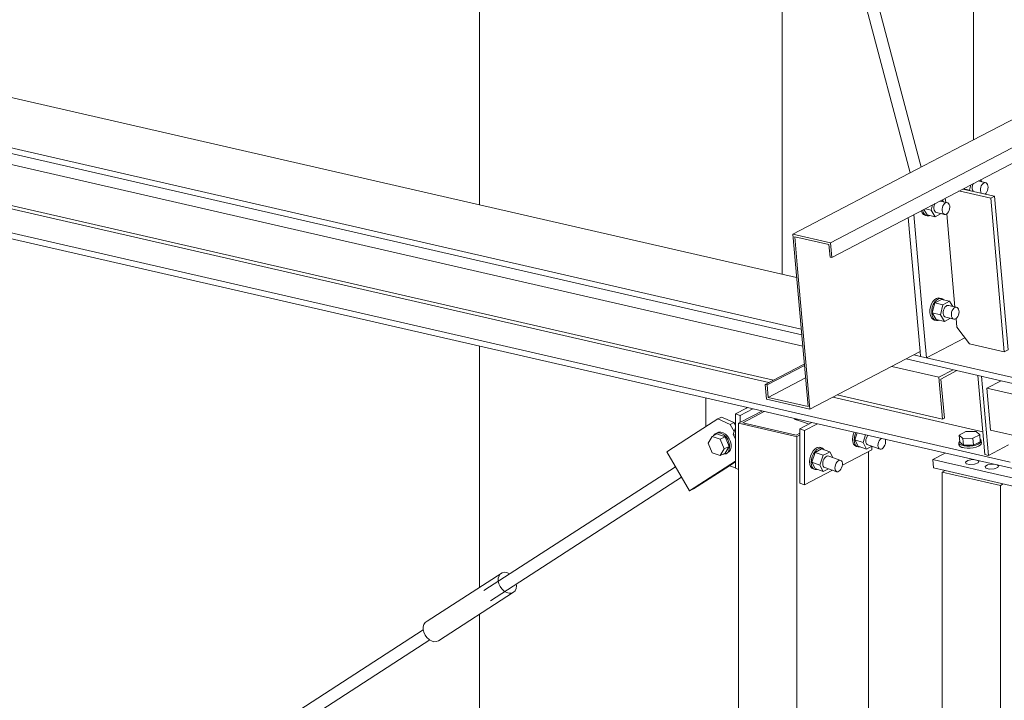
# Model space of a CAD drawing. Header units: millimetres. Extents: x 6879 to 7883, y 14059 to 14709.
# Tile 21 of 85: x 7098 to 7111, y 14332 to 14341. Entities that reach past the tile are written whole.
import ezdxf

# ---------------------------------------------------------------- set-up
doc = ezdxf.new("R2010")
doc.units = ezdxf.units.MM
doc.header["$LTSCALE"] = 10
doc.layers.add('PS_DIM', color=4, linetype='Continuous', lineweight=13)
doc.layers.add('PS_SOLID', color=7, linetype='Continuous', lineweight=30)

# ---------------------------------------------------------------- blocks, each defined once
blk = doc.blocks.new('uh')
at = {"layer": 'PS_SOLID', "color": 6, "linetype": 'Continuous', "lineweight": 13, "extrusion": (-1.11022e-16, 0.902689, 0.430295)}
for p, q in [((8162.645, 14356.898), (8189.539, 14370.952)), ((8162.663, 14356.703), (8178.578, 14365.021)), ((8177.094, 14364.824), (8164.298, 14358.137)), ((8164.298, 14358.137), (8163.789, 14357.871)), ((8163.789, 14357.871), (8162.146, 14357.012)), ((8164.49, 14357.598), (8164.508, 14357.667)), ((8164.531, 14357.66), (8164.527, 14357.638)), ((8164.538, 14357.68), (8164.531, 14357.66)), ((8164.542, 14357.685), (8164.538, 14357.68)), ((8164.711, 14357.695), (8164.606, 14357.719)), ((8164.655, 14357.708), (8164.638, 14357.736)), ((8164.647, 14357.655), (8164.657, 14357.673)), ((8164.657, 14357.673), (8164.67, 14357.686)), ((8164.67, 14357.686), (8164.684, 14357.695)), ((8164.684, 14357.695), (8164.697, 14357.698)), ((8164.697, 14357.698), (8164.711, 14357.695)), ((8164.722, 14357.686), (8164.711, 14357.695)), ((8164.731, 14357.673), (8164.722, 14357.686)), ((8164.736, 14357.655), (8164.731, 14357.673)), ((8164.41, 14357.616), (8164.49, 14357.598)), ((8164.494, 14357.591), (8164.49, 14357.598)), ((8164.527, 14357.638), (8164.527, 14357.617)), ((8164.527, 14357.617), (8164.531, 14357.598)), ((8164.531, 14357.598), (8164.538, 14357.583)), ((8164.538, 14357.583), (8164.54, 14357.58)), ((8164.636, 14357.613), (8164.64, 14357.635)), ((8164.636, 14357.592), (8164.636, 14357.613)), ((8164.639, 14357.573), (8164.636, 14357.592)), ((8164.647, 14357.558), (8164.639, 14357.573)), ((8164.64, 14357.635), (8164.647, 14357.655)), ((8164.649, 14357.556), (8164.647, 14357.558)), ((8164.693, 14357.545), (8164.697, 14357.547)), ((8164.697, 14357.547), (8164.71, 14357.558)), ((8164.71, 14357.558), (8164.721, 14357.574)), ((8164.721, 14357.574), (8164.73, 14357.593)), ((8164.73, 14357.593), (8164.736, 14357.614)), ((8164.738, 14357.635), (8164.736, 14357.655)), ((8164.736, 14357.614), (8164.738, 14357.635)), ((8163.981, 14357.332), (8163.999, 14357.402)), ((8164.03, 14357.414), (8164.023, 14357.394)), ((8164.033, 14357.419), (8164.03, 14357.414)), ((8164.202, 14357.429), (8164.098, 14357.453)), ((8164.147, 14357.442), (8164.13, 14357.47)), ((8164.139, 14357.389), (8164.149, 14357.407)), ((8164.149, 14357.407), (8164.161, 14357.42)), ((8164.161, 14357.42), (8164.175, 14357.429)), ((8164.175, 14357.429), (8164.189, 14357.432)), ((8164.189, 14357.432), (8164.202, 14357.429)), ((8164.213, 14357.421), (8164.202, 14357.429)), ((8164.222, 14357.407), (8164.213, 14357.421)), ((8164.228, 14357.39), (8164.222, 14357.407)), ((8163.85, 14357.324), (8163.85, 14357.323)), ((8163.85, 14357.323), (8163.863, 14357.294)), ((8163.863, 14357.294), (8163.882, 14357.273)), ((8163.873, 14357.318), (8163.87, 14357.334)), ((8163.886, 14357.288), (8163.873, 14357.318)), ((8163.882, 14357.273), (8163.905, 14357.262)), ((8163.883, 14357.341), (8163.927, 14357.269)), ((8163.905, 14357.267), (8163.886, 14357.288)), ((8163.901, 14357.351), (8163.981, 14357.332)), ((8163.928, 14357.257), (8163.905, 14357.267)), ((8163.927, 14357.269), (8164.035, 14357.244)), ((8164.035, 14357.244), (8163.981, 14357.332)), ((8164.023, 14357.394), (8164.019, 14357.373)), ((8164.019, 14357.373), (8164.019, 14357.352)), ((8164.019, 14357.352), (8164.022, 14357.333)), ((8164.022, 14357.333), (8164.029, 14357.317)), ((8164.029, 14357.317), (8164.04, 14357.306)), ((8164.035, 14357.244), (8164.115, 14357.286)), ((8164.04, 14357.306), (8164.052, 14357.3)), ((8164.052, 14357.3), (8164.161, 14357.275)), ((8164.127, 14357.348), (8164.131, 14357.369)), ((8164.127, 14357.327), (8164.127, 14357.348)), ((8164.131, 14357.308), (8164.127, 14357.327)), ((8164.131, 14357.369), (8164.139, 14357.389)), ((8164.138, 14357.292), (8164.131, 14357.308)), ((8164.148, 14357.281), (8164.138, 14357.292)), ((8164.161, 14357.275), (8164.148, 14357.281)), ((8164.161, 14357.275), (8164.174, 14357.275)), ((8164.174, 14357.275), (8164.188, 14357.281)), ((8164.188, 14357.281), (8164.201, 14357.292)), ((8164.201, 14357.292), (8164.213, 14357.308)), ((8164.213, 14357.308), (8164.222, 14357.327)), ((8164.222, 14357.327), (8164.227, 14357.348)), ((8164.227, 14357.348), (8164.229, 14357.37)), ((8164.229, 14357.37), (8164.228, 14357.39)), ((8163.905, 14357.262), (8163.928, 14357.257)), ((8163.928, 14357.257), (8163.954, 14357.257)), ((8163.954, 14357.257), (8163.963, 14357.261)), ((8162.146, 14357.012), (8162.645, 14356.898)), ((8162.146, 14357.012), (8162.349, 14354.724)), ((8162.21, 14356.553), (8162.172, 14356.979)), ((8162.172, 14356.979), (8162.625, 14356.875)), ((8162.625, 14356.875), (8162.64, 14356.709)), ((8162.663, 14356.703), (8162.645, 14356.898)), ((8162.64, 14356.709), (8162.663, 14356.703)), ((8162.333, 14355.163), (8162.21, 14356.553)), ((8164.006, 14356.119), (8163.987, 14356.086)), ((8163.996, 14355.967), (8164.03, 14356.101)), ((8164.03, 14356.144), (8164.006, 14356.119)), ((8164.01, 14356.081), (8164.029, 14356.114)), ((8164.029, 14356.114), (8164.053, 14356.139)), ((8164.055, 14356.161), (8164.03, 14356.144)), ((8164.118, 14356.147), (8164.03, 14356.101)), ((8164.139, 14356.076), (8164.03, 14356.101)), ((8164.053, 14356.139), (8164.078, 14356.155)), ((8164.081, 14356.166), (8164.055, 14356.161)), ((8164.078, 14356.155), (8164.104, 14356.161)), ((8164.106, 14356.161), (8164.081, 14356.166)), ((8164.104, 14356.161), (8164.117, 14356.158)), ((8164.129, 14356.155), (8164.106, 14356.161)), ((8164.117, 14356.158), (8164.129, 14356.155)), ((8164.227, 14356.123), (8164.118, 14356.147)), ((8164.149, 14356.14), (8164.129, 14356.155)), ((8164.139, 14356.076), (8164.186, 14356.101)), ((8164.186, 14356.101), (8164.227, 14356.123)), ((8164.27, 14356.052), (8164.227, 14356.123)), ((8163.973, 14356.048), (8163.966, 14356.008)), ((8163.966, 14356.008), (8163.966, 14355.969)), ((8163.966, 14355.969), (8163.973, 14355.933)), ((8163.987, 14356.086), (8163.973, 14356.048)), ((8163.989, 14356.003), (8163.996, 14356.043)), ((8163.989, 14355.963), (8163.989, 14356.003)), ((8163.996, 14355.928), (8163.989, 14355.963)), ((8163.996, 14356.043), (8164.01, 14356.081)), ((8163.996, 14355.967), (8164.05, 14355.879)), ((8163.996, 14355.967), (8164.104, 14355.942)), ((8164.104, 14355.942), (8164.139, 14356.076)), ((8164.146, 14356.004), (8164.142, 14355.983)), ((8164.142, 14355.983), (8164.142, 14355.962)), ((8164.142, 14355.962), (8164.145, 14355.943)), ((8164.153, 14356.024), (8164.146, 14356.004)), ((8164.163, 14356.042), (8164.153, 14356.024)), ((8164.176, 14356.055), (8164.163, 14356.042)), ((8164.189, 14356.064), (8164.176, 14356.055)), ((8164.203, 14356.067), (8164.189, 14356.064)), ((8164.216, 14356.064), (8164.203, 14356.067)), ((8164.325, 14356.039), (8164.216, 14356.064)), ((8164.25, 14355.958), (8164.254, 14355.979)), ((8164.254, 14355.979), (8164.262, 14355.999)), ((8164.262, 14355.999), (8164.272, 14356.017)), ((8164.272, 14356.017), (8164.284, 14356.031)), ((8164.284, 14356.031), (8164.298, 14356.039)), ((8164.298, 14356.039), (8164.312, 14356.042)), ((8164.312, 14356.042), (8164.325, 14356.039)), ((8164.336, 14356.031), (8164.325, 14356.039)), ((8164.345, 14356.017), (8164.336, 14356.031)), ((8164.35, 14356), (8164.345, 14356.017)), ((8164.352, 14355.98), (8164.35, 14356)), ((8164.35, 14355.958), (8164.352, 14355.98)), ((8163.973, 14355.933), (8163.986, 14355.904)), ((8163.986, 14355.904), (8164.005, 14355.883)), ((8164.009, 14355.898), (8163.996, 14355.928)), ((8164.005, 14355.883), (8164.028, 14355.872)), ((8164.028, 14355.878), (8164.009, 14355.898)), ((8164.051, 14355.867), (8164.028, 14355.878)), ((8164.028, 14355.872), (8164.051, 14355.867)), ((8164.05, 14355.879), (8164.158, 14355.854)), ((8164.051, 14355.867), (8164.077, 14355.867)), ((8164.077, 14355.867), (8164.086, 14355.871)), ((8164.158, 14355.854), (8164.104, 14355.942)), ((8164.145, 14355.943), (8164.152, 14355.927)), ((8164.152, 14355.927), (8164.162, 14355.916)), ((8164.158, 14355.854), (8164.238, 14355.896)), ((8164.162, 14355.916), (8164.175, 14355.91)), ((8164.175, 14355.91), (8164.283, 14355.885)), ((8164.25, 14355.937), (8164.25, 14355.958)), ((8164.254, 14355.918), (8164.25, 14355.937)), ((8164.261, 14355.902), (8164.254, 14355.918)), ((8164.271, 14355.891), (8164.261, 14355.902)), ((8164.283, 14355.885), (8164.271, 14355.891)), ((8164.283, 14355.885), (8164.297, 14355.885)), ((8164.297, 14355.885), (8164.311, 14355.891)), ((8164.311, 14355.891), (8164.324, 14355.902)), ((8164.324, 14355.902), (8164.336, 14355.918)), ((8164.336, 14355.918), (8164.345, 14355.937)), ((8164.345, 14355.937), (8164.35, 14355.958)), ((8162.374, 14354.691), (8163.836, 14355.455)), ((8162.299, 14355.288), (8161.781, 14355.017)), ((8161.804, 14355.012), (8162.3, 14355.271)), ((8162.315, 14355.104), (8161.819, 14354.845)), ((8162.374, 14354.691), (8162.333, 14355.163)), ((8161.781, 14355.017), (8161.799, 14354.823)), ((8161.781, 14355.017), (8161.804, 14355.012)), ((8161.804, 14355.012), (8161.819, 14354.845)), ((8161.799, 14354.823), (8162.374, 14354.691)), ((8162.349, 14354.724), (8161.819, 14354.845))]:
    blk.add_line(p, q, dxfattribs=at)
at = {"layer": 'PS_SOLID', "color": 241, "linetype": 'Continuous', "lineweight": 13, "extrusion": (-1.11022e-16, 0.902689, 0.430295)}
for p, q in [((8161.355, 14366.705), (8163.703, 14357.826)), ((8163.849, 14357.902), (8161.531, 14366.665)), ((8161.15, 14354.56), (8160.828, 14354.352)), ((8161.201, 14354.586), (8161.15, 14354.56)), ((8161.15, 14354.56), (8161.313, 14354.487)), ((8161.275, 14354.553), (8161.201, 14354.586)), ((8161.364, 14354.514), (8161.275, 14354.553)), ((8161.364, 14354.514), (8161.313, 14354.487)), ((8161.313, 14354.487), (8161.367, 14354.393)), ((8161.384, 14354.479), (8161.364, 14354.514)), ((8160.828, 14354.352), (8160.475, 14354.124)), ((8161.076, 14354.328), (8161.023, 14354.238)), ((8161.14, 14354.361), (8161.076, 14354.328)), ((8161.183, 14354.29), (8161.076, 14354.328)), ((8161.094, 14354.339), (8161.093, 14354.337)), ((8161.114, 14354.361), (8161.094, 14354.339)), ((8161.14, 14354.373), (8161.114, 14354.361)), ((8161.133, 14354.371), (8161.114, 14354.361)), ((8161.159, 14354.383), (8161.133, 14354.371)), ((8161.17, 14354.375), (8161.14, 14354.373)), ((8161.14, 14354.373), (8161.14, 14354.373)), ((8161.247, 14354.323), (8161.14, 14354.361)), ((8161.189, 14354.385), (8161.159, 14354.383)), ((8161.201, 14354.366), (8161.17, 14354.375)), ((8161.183, 14354.29), (8161.247, 14354.323)), ((8161.237, 14354.163), (8161.183, 14354.29)), ((8161.22, 14354.376), (8161.189, 14354.385)), ((8161.232, 14354.348), (8161.201, 14354.366)), ((8161.251, 14354.358), (8161.22, 14354.376)), ((8161.26, 14354.321), (8161.232, 14354.348)), ((8161.3, 14354.196), (8161.247, 14354.323)), ((8161.279, 14354.331), (8161.251, 14354.358)), ((8161.283, 14354.287), (8161.26, 14354.321)), ((8161.302, 14354.297), (8161.279, 14354.331)), ((8161.299, 14354.25), (8161.283, 14354.287)), ((8161.318, 14354.26), (8161.302, 14354.297)), ((8161.023, 14354.238), (8161.076, 14354.111)), ((8161.183, 14354.073), (8161.237, 14354.163)), ((8161.237, 14354.163), (8161.3, 14354.196)), ((8161.247, 14354.106), (8161.3, 14354.196)), ((8161.283, 14354.116), (8161.299, 14354.142)), ((8161.308, 14354.212), (8161.299, 14354.25)), ((8161.299, 14354.142), (8161.308, 14354.175)), ((8161.302, 14354.126), (8161.318, 14354.152)), ((8161.308, 14354.175), (8161.308, 14354.212)), ((8161.327, 14354.222), (8161.318, 14354.26)), ((8161.318, 14354.152), (8161.327, 14354.185)), ((8161.327, 14354.185), (8161.327, 14354.222)), ((8160.475, 14354.124), (8160.776, 14353.606)), ((8161.076, 14354.111), (8161.183, 14354.073)), ((8161.183, 14354.073), (8161.247, 14354.106)), ((8161.222, 14354.094), (8161.232, 14354.092)), ((8161.232, 14354.092), (8161.26, 14354.099)), ((8161.26, 14354.099), (8161.283, 14354.116)), ((8161.26, 14354.099), (8161.279, 14354.109)), ((8161.279, 14354.109), (8161.302, 14354.126)), ((8160.591, 14353.925), (8158.048, 14352.281)), ((8161.384, 14353.998), (8160.776, 14353.606)), ((8160.827, 14353.632), (8161.304, 14353.94)), ((8161.304, 14353.94), (8161.384, 14353.992)), ((8158.133, 14352.146), (8160.671, 14353.786)), ((8160.776, 14353.606), (8160.827, 14353.632)), ((8158.29, 14352.518), (8157.293, 14351.874)), ((8158.238, 14352.446), (8158.248, 14352.478)), ((8158.238, 14352.411), (8158.238, 14352.446)), ((8158.248, 14352.478), (8158.265, 14352.502)), ((8158.265, 14352.502), (8158.29, 14352.518)), ((8158.319, 14352.525), (8158.29, 14352.518)), ((8158.352, 14352.52), (8158.319, 14352.525)), ((8158.385, 14352.506), (8158.352, 14352.52)), ((8158.39, 14352.502), (8158.385, 14352.506)), ((8158.246, 14352.373), (8158.238, 14352.411)), ((8158.263, 14352.336), (8158.246, 14352.373)), ((8158.287, 14352.303), (8158.263, 14352.336)), ((8158.316, 14352.276), (8158.287, 14352.303)), ((8158.461, 14352.28), (8158.475, 14352.309)), ((8158.475, 14352.309), (8158.48, 14352.343)), ((8158.48, 14352.343), (8158.477, 14352.368)), ((8157.443, 14351.615), (8158.44, 14352.26)), ((8158.348, 14352.257), (8158.316, 14352.276)), ((8158.381, 14352.248), (8158.348, 14352.257)), ((8158.413, 14352.249), (8158.381, 14352.248)), ((8158.44, 14352.26), (8158.413, 14352.249)), ((8158.44, 14352.26), (8158.461, 14352.28)), ((8157.25, 14351.833), (8157.241, 14351.802)), ((8157.241, 14351.802), (8157.241, 14351.766)), ((8157.268, 14351.858), (8157.25, 14351.833)), ((8157.293, 14351.874), (8157.268, 14351.858)), ((8157.242, 14351.76), (8149.391, 14346.686)), ((8157.241, 14351.766), (8157.249, 14351.728)), ((8157.249, 14351.728), (8157.266, 14351.691)), ((8157.266, 14351.691), (8157.29, 14351.658)), ((8157.29, 14351.658), (8157.319, 14351.631)), ((8149.581, 14346.619), (8157.328, 14351.626)), ((8157.319, 14351.631), (8157.351, 14351.613)), ((8157.351, 14351.613), (8157.384, 14351.603)), ((8157.384, 14351.603), (8157.415, 14351.604)), ((8157.415, 14351.604), (8157.443, 14351.615))]:
    blk.add_line(p, q, dxfattribs=at)
at = {"layer": 'PS_SOLID', "color": 5, "linetype": 'Continuous', "lineweight": 13, "extrusion": (-1.11022e-16, 0.902689, 0.430295)}
for p, q in [((8164.341, 14354.145), (8112.537, 14366.034)), ((8139.24, 14359.828), (8161.543, 14354.71)), ((8162.197, 14356.436), (8147.319, 14359.851)), ((8145.994, 14359.409), (8162.265, 14355.675)), ((8162.258, 14355.753), (8146.263, 14359.424)), ((8145.803, 14359.309), (8162.278, 14355.528)), ((8161.83, 14355.043), (8145.021, 14358.9)), ((8145.079, 14358.93), (8161.888, 14355.073)), ((8164.641, 14357.731), (8164.641, 14357.737)), ((8164.772, 14357.489), (8164.351, 14357.586)), ((8164.823, 14357.516), (8164.402, 14357.612)), ((8164.17, 14357.491), (8164.175, 14357.435)), ((8164.772, 14357.489), (8164.823, 14357.516)), ((8164.952, 14355.45), (8164.772, 14357.489)), ((8165.003, 14355.477), (8164.823, 14357.516)), ((8163.868, 14355.947), (8163.751, 14357.272)), ((8164.189, 14357.282), (8164.298, 14356.045)), ((8163.679, 14357.234), (8163.836, 14355.455)), ((8163.919, 14355.372), (8163.868, 14355.947)), ((8164.312, 14355.892), (8164.322, 14355.777)), ((8164.322, 14355.777), (8164.492, 14355.556)), ((8163.919, 14355.372), (8164.428, 14355.638)), ((8163.836, 14355.455), (8163.842, 14355.39)), ((8164.492, 14355.556), (8164.952, 14355.45)), ((8164.952, 14355.45), (8165.003, 14355.477)), ((8163.649, 14355.357), (8164.911, 14355.067)), ((8163.842, 14355.39), (8163.752, 14355.41)), ((8163.859, 14355.386), (8163.842, 14355.39)), ((8163.919, 14355.372), (8163.859, 14355.386)), ((8179.913, 14351.701), (8163.919, 14355.372)), ((8163.458, 14355.257), (8164.082, 14355.114)), ((8164.273, 14355.214), (8164.082, 14355.114)), ((8164.111, 14355.09), (8164.324, 14355.202)), ((8164.082, 14355.114), (8164.131, 14354.558)), ((8164.157, 14354.571), (8164.111, 14355.09)), ((8164.602, 14355.138), (8164.695, 14354.088)), ((8164.649, 14355.127), (8164.741, 14354.077)), ((8164.911, 14355.067), (8164.72, 14354.968)), ((8164.911, 14355.067), (8179.92, 14351.623)), ((8164.72, 14354.968), (8164.769, 14354.412)), ((8179.933, 14351.476), (8164.72, 14354.968)), ((8160.993, 14354.836), (8160.993, 14354.458)), ((8164.668, 14354.391), (8162.676, 14354.848)), ((8162.734, 14354.879), (8164.131, 14354.558)), ((8161.533, 14354.705), (8161.384, 14354.627)), ((8161.446, 14354.605), (8161.615, 14354.693)), ((8161.543, 14354.71), (8161.533, 14354.705)), ((8161.543, 14354.71), (8162.4, 14354.513)), ((8161.446, 14354.605), (8161.384, 14354.627)), ((8161.384, 14354.627), (8161.384, 14353.905)), ((8161.446, 14354.513), (8161.446, 14354.605)), ((8164.131, 14354.558), (8164.157, 14354.571)), ((8162.39, 14354.508), (8162.241, 14354.43)), ((8162.303, 14354.408), (8162.241, 14354.43)), ((8162.241, 14354.43), (8162.241, 14353.708)), ((8162.303, 14354.408), (8162.472, 14354.497)), ((8162.303, 14353.957), (8162.303, 14354.408)), ((8162.4, 14354.513), (8162.39, 14354.508)), ((8162.4, 14354.513), (8187.001, 14348.867)), ((8164.441, 14354.393), (8164.353, 14354.347)), ((8164.577, 14354.394), (8164.441, 14354.393)), ((8164.626, 14354.35), (8164.577, 14354.394)), ((8164.769, 14354.412), (8179.543, 14351.021)), ((8164.357, 14354.264), (8164.349, 14354.249)), ((8164.353, 14354.347), (8164.361, 14354.254)), ((8164.353, 14354.347), (8164.401, 14354.302)), ((8164.36, 14354.266), (8164.357, 14354.264)), ((8164.401, 14354.302), (8164.537, 14354.304)), ((8164.401, 14354.302), (8164.41, 14354.21)), ((8164.537, 14354.304), (8164.626, 14354.35)), ((8164.537, 14354.304), (8164.546, 14354.212)), ((8164.634, 14354.258), (8164.626, 14354.35)), ((8164.639, 14354.285), (8164.631, 14354.29)), ((8164.647, 14354.27), (8164.639, 14354.285)), ((8164.644, 14354.255), (8164.647, 14354.27)), ((8164.649, 14354.243), (8164.647, 14354.27)), ((8162.805, 14353.948), (8163.193, 14354.151)), ((8163.193, 14354.151), (8163.193, 14354.198)), ((8165.032, 14353.986), (8164.341, 14354.145)), ((8164.349, 14354.249), (8164.351, 14354.221)), ((8164.349, 14354.249), (8164.351, 14354.234)), ((8164.351, 14354.234), (8164.364, 14354.221)), ((8164.351, 14354.221), (8164.353, 14354.206)), ((8164.353, 14354.206), (8164.367, 14354.193)), ((8164.361, 14354.254), (8164.41, 14354.21)), ((8164.364, 14354.221), (8164.387, 14354.21)), ((8164.367, 14354.193), (8164.39, 14354.182)), ((8164.387, 14354.21), (8164.419, 14354.203)), ((8164.39, 14354.182), (8164.406, 14354.179)), ((8164.406, 14354.179), (8164.421, 14354.175)), ((8164.41, 14354.21), (8164.546, 14354.212)), ((8164.419, 14354.203), (8164.456, 14354.2)), ((8164.421, 14354.175), (8164.458, 14354.172)), ((8164.456, 14354.2), (8164.496, 14354.2)), ((8164.458, 14354.172), (8164.499, 14354.173)), ((8164.496, 14354.2), (8164.537, 14354.205)), ((8164.499, 14354.173), (8164.539, 14354.178)), ((8164.537, 14354.205), (8164.574, 14354.214)), ((8164.539, 14354.178), (8164.577, 14354.186)), ((8164.546, 14354.212), (8164.634, 14354.258)), ((8164.574, 14354.214), (8164.606, 14354.226)), ((8164.577, 14354.186), (8164.608, 14354.198)), ((8164.606, 14354.226), (8164.63, 14354.24)), ((8164.608, 14354.198), (8164.632, 14354.212)), ((8164.63, 14354.24), (8164.644, 14354.255)), ((8164.632, 14354.212), (8164.646, 14354.227)), ((8164.646, 14354.227), (8164.649, 14354.243)), ((8164.741, 14354.077), (8165.008, 14354.216)), ((8164.695, 14354.088), (8164.741, 14354.077)), ((8161.304, 14353.94), (8161.384, 14353.912)), ((8161.384, 14353.905), (8161.426, 14353.89)), ((8162.303, 14353.686), (8162.303, 14353.957)), ((8162.303, 14353.686), (8162.674, 14353.88)), ((8162.241, 14353.708), (8162.303, 14353.686))]:
    blk.add_line(p, q, dxfattribs=at)
at = {"layer": 'PS_SOLID', "color": 7, "linetype": 'Continuous', "lineweight": 13, "extrusion": (-1.11022e-16, 0.902689, 0.430295)}
for p, q in [((8157.989, 14357.402), (8157.989, 14365.446)), ((8164.546, 14358.266), (8164.546, 14363.548)), ((8162.003, 14362.219), (8162.003, 14356.481)), ((8157.989, 14352.324), (8157.989, 14355.526)), ((8157.989, 14348.295), (8157.989, 14351.968))]:
    blk.add_line(p, q, dxfattribs=at)
at = {"layer": 'PS_SOLID', "color": 94, "linetype": 'Continuous', "lineweight": 13, "extrusion": (-1.11022e-16, 0.902689, 0.430295)}
for p, q in [((8161.482, 14354.509), (8161.768, 14354.658)), ((8161.737, 14354.665), (8161.606, 14354.597)), ((8161.606, 14354.597), (8161.426, 14354.503)), ((8162.171, 14354.566), (8162.175, 14354.552)), ((8162.173, 14354.559), (8162.361, 14354.493)), ((8162.178, 14354.553), (8162.175, 14354.554)), ((8162.175, 14354.552), (8162.209, 14354.542)), ((8162.182, 14354.556), (8162.178, 14354.553)), ((8162.209, 14354.542), (8162.213, 14354.545)), ((8161.384, 14354.443), (8161.354, 14354.355)), ((8162.167, 14354.333), (8161.426, 14354.503)), ((8161.426, 14354.503), (8161.426, 14344.076)), ((8162.192, 14354.346), (8161.482, 14354.509)), ((8161.384, 14354.345), (8161.354, 14354.355)), ((8161.354, 14354.355), (8161.384, 14354.298)), ((8162.198, 14354.325), (8162.167, 14354.333)), ((8162.241, 14354.371), (8162.192, 14354.346)), ((8162.198, 14354.325), (8162.241, 14354.348)), ((8162.198, 14353.994), (8162.198, 14354.325)), ((8162.942, 14354.328), (8162.938, 14354.289)), ((8162.938, 14354.289), (8162.942, 14354.255)), ((8162.952, 14354.367), (8162.942, 14354.328)), ((8162.96, 14354.385), (8162.952, 14354.367)), ((8162.961, 14354.281), (8162.965, 14354.319)), ((8162.965, 14354.246), (8162.961, 14354.281)), ((8162.965, 14354.319), (8162.975, 14354.359)), ((8162.969, 14354.285), (8162.999, 14354.376)), ((8162.969, 14354.285), (8163.013, 14354.199)), ((8162.969, 14354.285), (8163.078, 14354.246)), ((8162.975, 14354.359), (8162.984, 14354.379)), ((8163.078, 14354.246), (8163.112, 14354.35)), ((8163.117, 14354.286), (8163.115, 14354.266)), ((8163.115, 14354.266), (8163.117, 14354.247)), ((8163.122, 14354.307), (8163.117, 14354.286)), ((8163.131, 14354.327), (8163.122, 14354.307)), ((8163.142, 14354.343), (8163.131, 14354.327)), ((8163.284, 14354.25), (8163.292, 14354.27)), ((8163.292, 14354.27), (8163.304, 14354.287)), ((8163.304, 14354.287), (8163.317, 14354.3)), ((8163.317, 14354.3), (8163.32, 14354.302)), ((8163.374, 14354.288), (8163.373, 14354.29)), ((8163.377, 14354.271), (8163.374, 14354.288)), ((8163.377, 14354.252), (8163.377, 14354.271)), ((8162.418, 14354.137), (8162.397, 14354.105)), ((8162.442, 14354.162), (8162.418, 14354.137)), ((8162.529, 14354.163), (8162.441, 14354.117)), ((8162.441, 14354.129), (8162.465, 14354.154)), ((8162.468, 14354.179), (8162.442, 14354.162)), ((8162.465, 14354.154), (8162.491, 14354.17)), ((8162.494, 14354.184), (8162.468, 14354.179)), ((8162.491, 14354.17), (8162.517, 14354.176)), ((8162.517, 14354.179), (8162.494, 14354.184)), ((8162.54, 14354.171), (8162.517, 14354.179)), ((8162.517, 14354.176), (8162.529, 14354.174)), ((8162.529, 14354.174), (8162.54, 14354.171)), ((8162.638, 14354.125), (8162.529, 14354.163)), ((8162.559, 14354.156), (8162.54, 14354.171)), ((8162.561, 14354.152), (8162.559, 14354.156)), ((8162.942, 14354.255), (8162.952, 14354.226)), ((8162.952, 14354.226), (8162.969, 14354.206)), ((8162.975, 14354.218), (8162.965, 14354.246)), ((8162.969, 14354.206), (8162.99, 14354.196)), ((8162.992, 14354.198), (8162.975, 14354.218)), ((8162.99, 14354.196), (8163.013, 14354.188)), ((8163.013, 14354.188), (8162.992, 14354.198)), ((8163.013, 14354.199), (8163.122, 14354.161)), ((8163.013, 14354.188), (8163.037, 14354.188)), ((8163.037, 14354.188), (8163.041, 14354.19)), ((8163.122, 14354.161), (8163.078, 14354.246)), ((8163.117, 14354.247), (8163.122, 14354.232)), ((8163.122, 14354.232), (8163.131, 14354.221)), ((8163.122, 14354.161), (8163.193, 14354.198)), ((8163.131, 14354.221), (8163.142, 14354.216)), ((8163.142, 14354.216), (8163.304, 14354.159)), ((8163.276, 14354.209), (8163.278, 14354.229)), ((8163.278, 14354.19), (8163.276, 14354.209)), ((8163.278, 14354.229), (8163.284, 14354.25)), ((8163.284, 14354.175), (8163.278, 14354.19)), ((8163.292, 14354.164), (8163.284, 14354.175)), ((8163.304, 14354.159), (8163.292, 14354.164)), ((8163.304, 14354.159), (8163.317, 14354.159)), ((8163.317, 14354.159), (8163.33, 14354.165)), ((8163.33, 14354.165), (8163.344, 14354.176)), ((8163.344, 14354.176), (8163.356, 14354.191)), ((8163.356, 14354.191), (8163.366, 14354.21)), ((8163.366, 14354.21), (8163.374, 14354.231)), ((8163.374, 14354.231), (8163.377, 14354.252)), ((8162.37, 14354.029), (8162.366, 14353.99)), ((8162.38, 14354.068), (8162.37, 14354.029)), ((8162.397, 14354.105), (8162.38, 14354.068)), ((8162.389, 14353.982), (8162.393, 14354.02)), ((8162.393, 14354.02), (8162.403, 14354.06)), ((8162.397, 14353.986), (8162.441, 14354.117)), ((8162.403, 14354.06), (8162.42, 14354.097)), ((8162.42, 14354.097), (8162.441, 14354.129)), ((8162.55, 14354.079), (8162.441, 14354.117)), ((8162.506, 14353.947), (8162.55, 14354.079)), ((8162.55, 14354.008), (8162.545, 14353.987)), ((8162.55, 14354.079), (8162.597, 14354.103)), ((8162.559, 14354.028), (8162.55, 14354.008)), ((8162.57, 14354.045), (8162.559, 14354.028)), ((8162.583, 14354.059), (8162.57, 14354.045)), ((8162.597, 14354.067), (8162.583, 14354.059)), ((8162.597, 14354.103), (8162.638, 14354.125)), ((8162.611, 14354.07), (8162.597, 14354.067)), ((8162.623, 14354.068), (8162.611, 14354.07)), ((8162.784, 14354.01), (8162.623, 14354.068)), ((8162.677, 14354.048), (8162.638, 14354.125)), ((8162.732, 14353.988), (8162.745, 14354.001)), ((8162.745, 14354.001), (8162.758, 14354.01)), ((8162.758, 14354.01), (8162.772, 14354.013)), ((8162.772, 14354.013), (8162.784, 14354.01)), ((8162.794, 14354.002), (8162.784, 14354.01)), ((8162.802, 14353.989), (8162.794, 14354.002)), ((8163.151, 14348.101), (8163.151, 14354.13)), ((8162.198, 14345.018), (8162.198, 14353.994)), ((8162.366, 14353.99), (8162.37, 14353.956)), ((8162.37, 14353.956), (8162.38, 14353.927)), ((8162.38, 14353.927), (8162.397, 14353.907)), ((8162.393, 14353.947), (8162.389, 14353.982)), ((8162.403, 14353.919), (8162.393, 14353.947)), ((8162.397, 14353.986), (8162.441, 14353.901)), ((8162.397, 14353.986), (8162.506, 14353.947)), ((8162.397, 14353.907), (8162.418, 14353.897)), ((8162.42, 14353.899), (8162.403, 14353.919)), ((8162.418, 14353.897), (8162.441, 14353.889)), ((8162.441, 14353.889), (8162.42, 14353.899)), ((8162.441, 14353.901), (8162.55, 14353.862)), ((8162.441, 14353.889), (8162.465, 14353.889)), ((8162.465, 14353.889), (8162.469, 14353.891)), ((8162.55, 14353.862), (8162.506, 14353.947)), ((8162.545, 14353.987), (8162.543, 14353.967)), ((8162.543, 14353.967), (8162.545, 14353.948)), ((8162.545, 14353.948), (8162.55, 14353.933)), ((8162.55, 14353.933), (8162.559, 14353.922)), ((8162.55, 14353.862), (8162.621, 14353.899)), ((8162.559, 14353.922), (8162.57, 14353.917)), ((8162.57, 14353.917), (8162.732, 14353.86)), ((8162.704, 14353.91), (8162.706, 14353.93)), ((8162.706, 14353.891), (8162.704, 14353.91)), ((8162.706, 14353.93), (8162.711, 14353.951)), ((8162.711, 14353.876), (8162.706, 14353.891)), ((8162.711, 14353.951), (8162.72, 14353.971)), ((8162.72, 14353.865), (8162.711, 14353.876)), ((8162.72, 14353.971), (8162.732, 14353.988)), ((8162.758, 14353.866), (8162.772, 14353.877)), ((8162.772, 14353.877), (8162.784, 14353.892)), ((8162.784, 14353.892), (8162.794, 14353.911)), ((8162.794, 14353.911), (8162.802, 14353.932)), ((8162.805, 14353.972), (8162.802, 14353.989)), ((8162.802, 14353.932), (8162.805, 14353.953)), ((8162.805, 14353.953), (8162.805, 14353.972)), ((8162.732, 14353.86), (8162.72, 14353.865)), ((8162.732, 14353.86), (8162.745, 14353.86)), ((8162.745, 14353.86), (8162.758, 14353.866))]:
    blk.add_line(p, q, dxfattribs=at)
at = {"layer": 'PS_SOLID', "color": 4, "linetype": 'Continuous', "lineweight": 13, "extrusion": (-1.11022e-16, 0.902689, 0.430295)}
for p, q in [((8164.169, 14354.107), (8164.004, 14354.021)), ((8164.173, 14353.983), (8164.004, 14354.021)), ((8164.004, 14354.021), (8164.014, 14353.91)), ((8164.437, 14353.986), (8164.468, 14354.008)), ((8164.468, 14354.008), (8164.525, 14354.021)), ((8164.525, 14354.021), (8164.552, 14354.019)), ((8164.552, 14354.019), (8164.553, 14354.019)), ((8164.599, 14354.009), (8164.614, 14354)), ((8164.614, 14354), (8164.604, 14353.977)), ((8164.014, 14353.91), (8164.166, 14353.875)), ((8164.166, 14353.875), (8164.128, 14353.855)), ((8164.166, 14353.875), (8165.089, 14353.663)), ((8164.388, 14353.933), (8164.173, 14353.983)), ((8164.649, 14353.873), (8164.388, 14353.933)), ((8164.448, 14353.965), (8164.437, 14353.986)), ((8164.496, 14353.954), (8164.448, 14353.965)), ((8164.557, 14353.959), (8164.496, 14353.954)), ((8164.604, 14353.977), (8164.557, 14353.959)), ((8164.864, 14353.824), (8164.649, 14353.873)), ((8164.698, 14353.927), (8164.729, 14353.949)), ((8164.709, 14353.905), (8164.698, 14353.927)), ((8164.757, 14353.894), (8164.709, 14353.905)), ((8164.729, 14353.949), (8164.786, 14353.961)), ((8164.818, 14353.899), (8164.757, 14353.894)), ((8164.786, 14353.961), (8164.813, 14353.959)), ((8164.813, 14353.959), (8164.814, 14353.959)), ((8164.865, 14353.917), (8164.818, 14353.899)), ((8164.86, 14353.949), (8164.875, 14353.94)), ((8164.875, 14353.94), (8164.865, 14353.917)), ((8164.9, 14353.678), (8164.128, 14353.855)), ((8164.128, 14353.855), (8164.128, 14346.95)), ((8165.079, 14353.775), (8164.864, 14353.824)), ((8164.938, 14353.698), (8164.9, 14353.678)), ((8164.9, 14305.808), (8164.9, 14353.678))]:
    blk.add_line(p, q, dxfattribs=at)

msp = doc.modelspace()

# ---------------------------------------------------------------- block references
at = {"layer": 'PS_DIM'}
msp.add_blockref('uh', (-1054.126, -19.005), dxfattribs=at)

doc.saveas('drawing.dxf')
